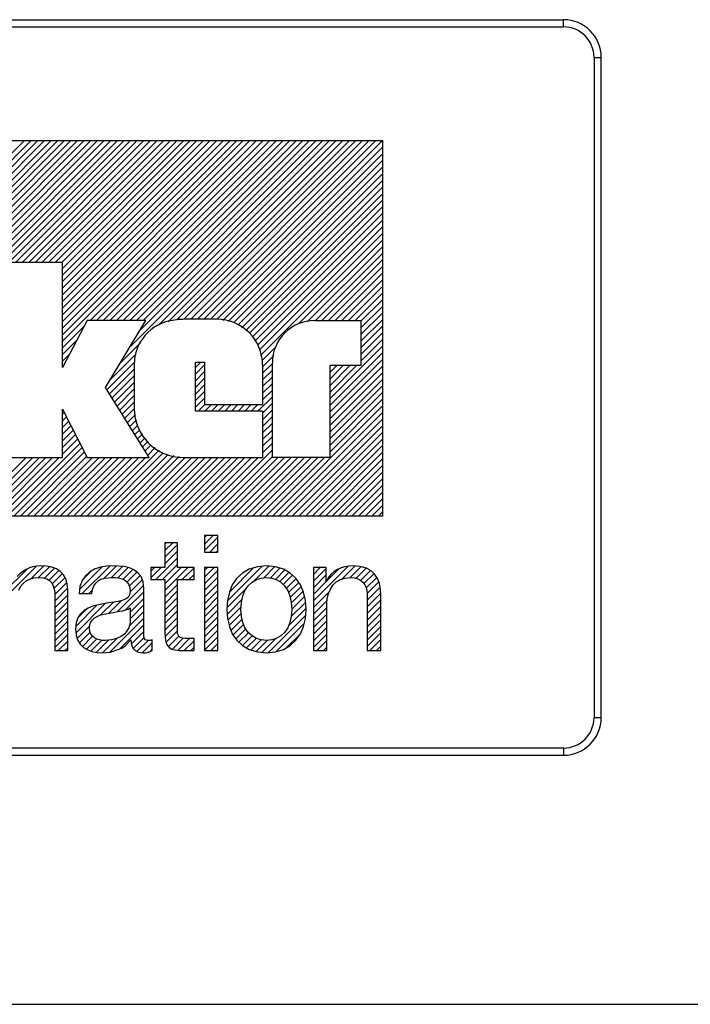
# Model space of a CAD drawing. Extents: x 71.9 to 121.4, y -23.3 to 40.1.
# Tile 13 of 17: x 84.973 to 85.437, y 25.091 to 25.771. Entities that reach past the tile are written whole.
import ezdxf

# ---------------------------------------------------------------- set-up
doc = ezdxf.new("R2010")
doc.units = 0
doc.header["$LTSCALE"] = 1.21
doc.header["$MEASUREMENT"] = 0
doc.layers.add('BEZ_10', color=7, linetype='CONTINUOUS')
doc.layers.add('UNIT', color=7, linetype='CONTINUOUS')

msp = doc.modelspace()

# ---------------------------------------------------------------- linework, layer by layer
at = {"layer": 'BEZ_10', "color": 7, "linetype": 'Continuous'}
for p, q in [((83.43912, 25.7713), (85.34912, 25.7713)), ((83.43912, 25.7663), (85.34912, 25.7663)), ((85.34912, 25.7663), (85.34912, 25.7713)), ((85.37012, 25.7453), (85.37512, 25.7453)), ((85.37012, 25.7453), (85.37012, 25.2893)), ((85.37512, 25.2893), (85.37512, 25.7453)), ((85.37012, 25.2893), (85.37512, 25.2893)), ((85.34912, 25.2683), (83.43912, 25.2683)), ((83.43912, 25.2633), (85.34912, 25.2633)), ((85.34912, 25.2683), (85.34912, 25.2633)), ((80.74414, 25.0913), (88.0441, 25.0913))]:
    msp.add_line(p, q, dxfattribs=at)
for centre, radius, start, end in [((85.34912, 25.7453), 0.026, 0, 90), ((85.34912, 25.7453), 0.021, 0, 90), ((85.34912, 25.2893), 0.026, 270, 0), ((85.34912, 25.2893), 0.021, 270, 0)]:
    msp.add_arc(centre, radius, start, end, dxfattribs=at)
at = {"layer": 'UNIT'}
for p, q in [((84.54781, 25.68781), (85.22396, 25.68781)), ((84.85244, 25.56356), (84.97669, 25.68781)), ((84.85702, 25.56356), (84.98127, 25.68781)), ((84.8616, 25.56356), (84.98585, 25.68781)), ((84.86618, 25.56356), (84.99043, 25.68781)), ((84.87001, 25.56281), (84.99501, 25.68781)), ((84.87383, 25.56205), (84.99958, 25.68781)), ((84.87714, 25.56078), (85.00416, 25.68781)), ((84.87988, 25.55895), (85.00874, 25.68781)), ((84.88263, 25.55711), (85.01332, 25.68781)), ((84.8849, 25.55481), (85.0179, 25.68781)), ((84.88674, 25.55206), (85.02248, 25.68781)), ((84.88857, 25.54932), (85.02706, 25.68781)), ((84.8898, 25.54597), (85.03164, 25.68781)), ((84.89056, 25.54215), (85.03622, 25.68781)), ((84.9148, 25.56181), (85.0408, 25.68781)), ((84.92052, 25.56295), (85.04538, 25.68781)), ((84.96578, 25.60363), (85.04996, 25.68781)), ((84.97036, 25.60363), (85.05454, 25.68781)), ((84.97494, 25.60363), (85.05912, 25.68781)), ((84.97952, 25.60363), (85.0637, 25.68781)), ((84.9841, 25.60363), (85.06828, 25.68781)), ((84.98868, 25.60363), (85.07286, 25.68781)), ((84.99326, 25.60363), (85.07744, 25.68781)), ((84.99784, 25.60363), (85.08202, 25.68781)), ((85.00242, 25.60363), (85.0866, 25.68781)), ((85.00293, 25.59956), (85.09118, 25.68781)), ((85.00293, 25.59498), (85.09576, 25.68781)), ((85.00293, 25.5904), (85.10034, 25.68781)), ((85.00293, 25.58582), (85.10491, 25.68781)), ((85.00293, 25.58124), (85.1095, 25.68781)), ((85.00293, 25.57666), (85.11408, 25.68781)), ((85.00293, 25.57208), (85.11865, 25.68781)), ((85.00293, 25.5675), (85.12323, 25.68781)), ((85.00293, 25.56292), (85.12781, 25.68781)), ((85.00293, 25.55834), (85.13239, 25.68781)), ((85.00293, 25.55376), (85.13697, 25.68781)), ((85.00293, 25.54918), (85.14155, 25.68781)), ((85.02189, 25.56356), (85.14613, 25.68781)), ((85.02647, 25.56356), (85.15071, 25.68781)), ((85.03105, 25.56356), (85.15529, 25.68781)), ((85.03563, 25.56356), (85.15987, 25.68781)), ((85.0402, 25.56356), (85.16445, 25.68781)), ((85.04479, 25.56356), (85.16903, 25.68781)), ((85.04936, 25.56356), (85.17361, 25.68781)), ((85.04976, 25.54564), (85.19193, 25.68781)), ((85.05394, 25.56356), (85.17819, 25.68781)), ((85.05668, 25.55714), (85.18735, 25.68781)), ((85.05852, 25.56356), (85.18277, 25.68781)), ((85.06912, 25.56042), (85.19651, 25.68781)), ((85.07599, 25.56271), (85.20109, 25.68781)), ((85.08187, 25.56401), (85.20567, 25.68781)), ((85.08682, 25.56438), (85.21025, 25.68781)), ((85.09148, 25.56446), (85.21483, 25.68781)), ((85.09606, 25.56446), (85.21941, 25.68781)), ((85.10064, 25.56446), (85.22396, 25.68778)), ((85.22396, 25.68781), (85.22396, 25.42851)), ((85.10522, 25.56446), (85.22396, 25.6832)), ((85.10973, 25.5644), (85.22396, 25.67862)), ((85.11355, 25.56364), (85.22396, 25.67404)), ((85.11737, 25.56288), (85.22396, 25.66946)), ((85.12119, 25.56212), (85.22396, 25.66488)), ((85.12404, 25.56038), (85.22396, 25.6603)), ((85.12678, 25.55855), (85.22396, 25.65572)), ((85.12953, 25.55671), (85.22396, 25.65114)), ((85.13213, 25.55473), (85.22396, 25.64656)), ((85.13396, 25.55199), (85.22396, 25.64198)), ((85.1358, 25.54924), (85.22396, 25.6374)), ((85.13763, 25.5465), (85.22396, 25.63282)), ((85.13902, 25.54331), (85.22396, 25.62824)), ((85.13978, 25.53949), (85.22396, 25.62366)), ((85.16628, 25.5614), (85.22396, 25.61908)), ((85.17199, 25.56254), (85.22396, 25.61451)), ((85.17759, 25.56356), (85.22396, 25.60993)), ((85.00293, 25.60363), (84.96466, 25.60363)), ((85.00293, 25.53115), (85.00293, 25.60363)), ((85.18217, 25.56356), (85.22396, 25.60535)), ((85.18675, 25.56356), (85.22396, 25.60077)), ((85.19133, 25.56356), (85.22396, 25.59619)), ((85.19591, 25.56356), (85.22396, 25.59161)), ((85.20049, 25.56356), (85.22396, 25.58703)), ((85.20507, 25.56356), (85.22396, 25.58245)), ((85.2091, 25.56301), (85.22396, 25.57787)), ((85.2091, 25.55843), (85.22396, 25.57329)), ((85.2091, 25.55385), (85.22396, 25.56871)), ((85.02003, 25.56356), (85.00293, 25.53115)), ((85.06055, 25.56356), (85.02003, 25.56356)), ((85.03264, 25.5172), (85.06055, 25.56356)), ((85.1094, 25.56446), (85.09023, 25.56446)), ((85.17712, 25.56356), (85.2091, 25.56356)), ((85.2091, 25.54927), (85.22396, 25.56413)), ((85.2091, 25.56356), (85.2091, 25.5325)), ((85.00293, 25.5446), (85.01796, 25.55964)), ((85.2091, 25.54469), (85.22396, 25.55955)), ((85.2091, 25.54011), (85.22396, 25.55497)), ((85.00293, 25.54002), (85.01284, 25.54994)), ((85.04283, 25.53413), (85.05688, 25.54818)), ((85.2091, 25.53553), (85.22396, 25.55039)), ((85.14054, 25.53567), (85.15004, 25.54516)), ((85.18749, 25.50935), (85.22396, 25.54581)), ((85.18749, 25.50477), (85.22396, 25.54123)), ((85.00293, 25.53544), (85.00772, 25.54024)), ((85.03357, 25.51571), (85.05274, 25.53488)), ((85.03591, 25.52263), (85.05375, 25.54047)), ((85.09476, 25.53475), (85.10106, 25.53475)), ((85.09476, 25.50099), (85.09476, 25.53475)), ((85.09476, 25.5311), (85.09841, 25.53475)), ((85.10106, 25.53475), (85.10106, 25.50549)), ((85.14113, 25.53167), (85.1489, 25.53945)), ((85.14788, 25.46903), (85.14788, 25.53432)), ((85.18749, 25.50019), (85.22396, 25.53665)), ((85.03533, 25.51289), (85.05244, 25.53)), ((85.05244, 25.53323), (85.05244, 25.50267)), ((85.09476, 25.52652), (85.10106, 25.53283)), ((85.09476, 25.52194), (85.10106, 25.52825)), ((85.14113, 25.52709), (85.14788, 25.53385)), ((85.14113, 25.53274), (85.14113, 25.50549)), ((85.14113, 25.52251), (85.14788, 25.52927)), ((85.2091, 25.5325), (85.18749, 25.5325)), ((85.18749, 25.5325), (85.18749, 25.46903)), ((85.18749, 25.52309), (85.19691, 25.5325)), ((85.18749, 25.51851), (85.20149, 25.5325)), ((85.18749, 25.51393), (85.20607, 25.5325)), ((85.18749, 25.52767), (85.19233, 25.5325)), ((85.18749, 25.53225), (85.18775, 25.5325)), ((85.18749, 25.49561), (85.22396, 25.53207)), ((85.18749, 25.49103), (85.22396, 25.52749)), ((85.0371, 25.51008), (85.05244, 25.52542)), ((85.03886, 25.50726), (85.05244, 25.52085)), ((85.09476, 25.51737), (85.10106, 25.52367)), ((85.14113, 25.51794), (85.14788, 25.52469)), ((85.18749, 25.48645), (85.22396, 25.52291)), ((85.0628, 25.46903), (85.03264, 25.5172)), ((85.04062, 25.50444), (85.05244, 25.51627)), ((85.09476, 25.51279), (85.10106, 25.51909)), ((85.09476, 25.50821), (85.10106, 25.51451)), ((85.14113, 25.51336), (85.14788, 25.52011)), ((85.14113, 25.50878), (85.14788, 25.51553)), ((85.18749, 25.48187), (85.22396, 25.51833)), ((85.18749, 25.47729), (85.22396, 25.51375)), ((85.04239, 25.50163), (85.05244, 25.51169)), ((85.04415, 25.49881), (85.05244, 25.50711)), ((85.09476, 25.50363), (85.10106, 25.50993)), ((85.13792, 25.50099), (85.14788, 25.51095)), ((85.18749, 25.47271), (85.22396, 25.50917)), ((85.00293, 25.50234), (85.02003, 25.46903)), ((85.00293, 25.46903), (85.00293, 25.50234)), ((85.00293, 25.49881), (85.00413, 25.5)), ((85.04591, 25.496), (85.05247, 25.50255)), ((85.14113, 25.50099), (85.09476, 25.50099)), ((85.0967, 25.50099), (85.1012, 25.50549)), ((85.10106, 25.50549), (85.14113, 25.50549)), ((85.10128, 25.50099), (85.10578, 25.50549)), ((85.10586, 25.50099), (85.11036, 25.50549)), ((85.11044, 25.50099), (85.11494, 25.50549)), ((85.11502, 25.50099), (85.11952, 25.50549)), ((85.1196, 25.50099), (85.1241, 25.50549)), ((85.12418, 25.50099), (85.12868, 25.50549)), ((85.12876, 25.50099), (85.13326, 25.50549)), ((85.13334, 25.50099), (85.13784, 25.50549)), ((85.14113, 25.49962), (85.14788, 25.50637)), ((85.14113, 25.49504), (85.14788, 25.50179)), ((85.14113, 25.50099), (85.14113, 25.46903)), ((85.14788, 25.42851), (85.22396, 25.50459)), ((85.15246, 25.42851), (85.22396, 25.50001)), ((85.00293, 25.49423), (85.00568, 25.49698)), ((85.00293, 25.48965), (85.00723, 25.49395)), ((85.04768, 25.49318), (85.05323, 25.49873)), ((85.04944, 25.49036), (85.05399, 25.49491)), ((85.14113, 25.49046), (85.14788, 25.49721)), ((85.15704, 25.42851), (85.22396, 25.49543)), ((85.00293, 25.48507), (85.00879, 25.49093)), ((85.00293, 25.48049), (85.01034, 25.4879)), ((85.0512, 25.48755), (85.05475, 25.49109)), ((85.05297, 25.48473), (85.05622, 25.48798)), ((85.14113, 25.48588), (85.14788, 25.49263)), ((85.14113, 25.4813), (85.14788, 25.48805)), ((85.16161, 25.42851), (85.22396, 25.49086)), ((85.00293, 25.47591), (85.01189, 25.48488)), ((85.00293, 25.47133), (85.01345, 25.48185)), ((85.05473, 25.48191), (85.05805, 25.48524)), ((85.05649, 25.4791), (85.05989, 25.48249)), ((85.05826, 25.47628), (85.06172, 25.47975)), ((85.14113, 25.47672), (85.14788, 25.48347)), ((85.16619, 25.42851), (85.22396, 25.48628)), ((85.17077, 25.42851), (85.22396, 25.4817)), ((84.96469, 25.42851), (85.015, 25.47882)), ((84.96927, 25.42851), (85.01656, 25.4758)), ((85.02423, 25.42851), (85.06967, 25.47396)), ((85.06002, 25.47346), (85.06418, 25.47763)), ((85.06178, 25.47065), (85.06692, 25.47579)), ((85.10208, 25.42851), (85.14788, 25.47431)), ((85.14113, 25.47214), (85.14788, 25.47889)), ((85.17535, 25.42851), (85.22396, 25.47712)), ((84.93721, 25.42851), (84.97773, 25.46903)), ((84.94179, 25.42851), (84.98231, 25.46903)), ((84.94637, 25.42851), (84.98689, 25.46903)), ((84.95095, 25.42851), (84.99147, 25.46903)), ((84.95553, 25.42851), (84.99605, 25.46903)), ((84.96011, 25.42851), (85.00063, 25.46903)), ((84.96466, 25.46903), (85.00293, 25.46903)), ((84.97385, 25.42851), (85.01811, 25.47277)), ((84.97843, 25.42851), (85.01966, 25.46975)), ((84.98301, 25.42851), (85.02352, 25.46903)), ((84.98759, 25.42851), (85.0281, 25.46903)), ((84.99217, 25.42851), (85.03268, 25.46903)), ((84.99675, 25.42851), (85.03726, 25.46903)), ((85.00133, 25.42851), (85.04184, 25.46903)), ((85.00591, 25.42851), (85.04642, 25.46903)), ((85.01049, 25.42851), (85.051, 25.46903)), ((85.01507, 25.42851), (85.05558, 25.46903)), ((85.01965, 25.42851), (85.06016, 25.46903)), ((85.02003, 25.46903), (85.0628, 25.46903)), ((85.02881, 25.42851), (85.07241, 25.47212)), ((85.03339, 25.42851), (85.07592, 25.47105)), ((85.03797, 25.42851), (85.07974, 25.47029)), ((85.04254, 25.42851), (85.08356, 25.46953)), ((85.04712, 25.42851), (85.08764, 25.46903)), ((85.0517, 25.42851), (85.09222, 25.46903)), ((85.05628, 25.42851), (85.0968, 25.46903)), ((85.06086, 25.42851), (85.10138, 25.46903)), ((85.06544, 25.42851), (85.10596, 25.46903)), ((85.07002, 25.42851), (85.11054, 25.46903)), ((85.0746, 25.42851), (85.11512, 25.46903)), ((85.07918, 25.42851), (85.1197, 25.46903)), ((85.08376, 25.42851), (85.12428, 25.46903)), ((85.08609, 25.46903), (85.14113, 25.46903)), ((85.08834, 25.42851), (85.12886, 25.46903)), ((85.09292, 25.42851), (85.13343, 25.46903)), ((85.0975, 25.42851), (85.13801, 25.46903)), ((85.10666, 25.42851), (85.14788, 25.46973)), ((85.11124, 25.42851), (85.15175, 25.46903)), ((85.11582, 25.42851), (85.15633, 25.46903)), ((85.1204, 25.42851), (85.16091, 25.46903)), ((85.12498, 25.42851), (85.16549, 25.46903)), ((85.12956, 25.42851), (85.17007, 25.46903)), ((85.13414, 25.42851), (85.17465, 25.46903)), ((85.13872, 25.42851), (85.17923, 25.46903)), ((85.1433, 25.42851), (85.18381, 25.46903)), ((85.18749, 25.46903), (85.14788, 25.46903)), ((85.17993, 25.42851), (85.22396, 25.47254)), ((85.18451, 25.42851), (85.22396, 25.46796)), ((85.18909, 25.42851), (85.22396, 25.46338)), ((85.19367, 25.42851), (85.22396, 25.4588)), ((85.19825, 25.42851), (85.22396, 25.45422)), ((85.20283, 25.42851), (85.22396, 25.44964)), ((85.20741, 25.42851), (85.22396, 25.44506)), ((85.21199, 25.42851), (85.22396, 25.44048)), ((85.21657, 25.42851), (85.22396, 25.4359)), ((85.22396, 25.42851), (84.54781, 25.42851)), ((85.22115, 25.42851), (85.22396, 25.43132)), ((85.11029, 25.41501), (85.10106, 25.41501)), ((85.10106, 25.41501), (85.10106, 25.40353)), ((85.10106, 25.41376), (85.10231, 25.41501)), ((85.10106, 25.40918), (85.10689, 25.41501)), ((85.10106, 25.4046), (85.11029, 25.41383)), ((85.11029, 25.40353), (85.11029, 25.41501)), ((85.08238, 25.41006), (85.0736, 25.41006)), ((85.0736, 25.41006), (85.0736, 25.39295)), ((85.0736, 25.40462), (85.07904, 25.41006)), ((85.0736, 25.4092), (85.07446, 25.41006)), ((85.0736, 25.40004), (85.08238, 25.40881)), ((85.08238, 25.39295), (85.08238, 25.41006)), ((85.10457, 25.40353), (85.11029, 25.40925)), ((85.06735, 25.38462), (85.08238, 25.39965)), ((85.0736, 25.39546), (85.08238, 25.40423)), ((85.10106, 25.40353), (85.11029, 25.40353)), ((85.10915, 25.40353), (85.11029, 25.40467)), ((84.96218, 25.37563), (84.97859, 25.39203)), ((84.96219, 25.37105), (84.98495, 25.39382)), ((84.97772, 25.3916), (84.97547, 25.39025)), ((84.97997, 25.39272), (84.97772, 25.3916)), ((84.98244, 25.3934), (84.97997, 25.39272)), ((84.98072, 25.38501), (84.98969, 25.39397)), ((84.98514, 25.39385), (84.98244, 25.3934)), ((84.98785, 25.39407), (84.98514, 25.39385)), ((84.98626, 25.38597), (84.99379, 25.3935)), ((84.9919, 25.39385), (84.98785, 25.39407)), ((84.99038, 25.38551), (84.99738, 25.3925)), ((84.9955, 25.39317), (84.9919, 25.39385)), ((84.99865, 25.39205), (84.9955, 25.39317)), ((85.00135, 25.39025), (84.99865, 25.39205)), ((85.01466, 25.37773), (85.0303, 25.39337)), ((85.01645, 25.37494), (85.03547, 25.39396)), ((85.02498, 25.39182), (85.02161, 25.3898)), ((85.02904, 25.39317), (85.02498, 25.39182)), ((85.03331, 25.39385), (85.02904, 25.39317)), ((85.03148, 25.38539), (85.04003, 25.39394)), ((85.03781, 25.39407), (85.03331, 25.39385)), ((85.03658, 25.38591), (85.04436, 25.39369)), ((85.04547, 25.39362), (85.03781, 25.39407)), ((85.04106, 25.38581), (85.04819, 25.39294)), ((85.04462, 25.3848), (85.05151, 25.39168)), ((85.04907, 25.39272), (85.04547, 25.39362)), ((85.05222, 25.39137), (85.04907, 25.39272)), ((85.05492, 25.38935), (85.05222, 25.39137)), ((85.0736, 25.39295), (85.06392, 25.39295)), ((85.06392, 25.39295), (85.06392, 25.38462)), ((85.06392, 25.39036), (85.06652, 25.39295)), ((85.06392, 25.38578), (85.0711, 25.39295)), ((85.07193, 25.38462), (85.08238, 25.39507)), ((85.0736, 25.38172), (85.08484, 25.39295)), ((85.0736, 25.37714), (85.08941, 25.39295)), ((85.09386, 25.39295), (85.08238, 25.39295)), ((85.08567, 25.38462), (85.09386, 25.39282)), ((85.09386, 25.38462), (85.09386, 25.39295)), ((85.11029, 25.39295), (85.10106, 25.39295)), ((85.10106, 25.39295), (85.10106, 25.33555)), ((85.10106, 25.39086), (85.10315, 25.39295)), ((85.10106, 25.38628), (85.10773, 25.39295)), ((85.11029, 25.33555), (85.11029, 25.39295)), ((85.1168, 25.36996), (85.14057, 25.39372)), ((85.11821, 25.37595), (85.13494, 25.39267)), ((85.1319, 25.39182), (85.12717, 25.38912)), ((85.13753, 25.3934), (85.1319, 25.39182)), ((85.13475, 25.38333), (85.14533, 25.39391)), ((85.14383, 25.39407), (85.13753, 25.3934)), ((85.14171, 25.38571), (85.14947, 25.39347)), ((85.15013, 25.3934), (85.14383, 25.39407)), ((85.14625, 25.38567), (85.15311, 25.39253)), ((85.14996, 25.3848), (85.15646, 25.3913)), ((85.15553, 25.39182), (85.15013, 25.3934)), ((85.16026, 25.38912), (85.15553, 25.39182)), ((85.17624, 25.36986), (85.20012, 25.39374)), ((85.18502, 25.39295), (85.17624, 25.39295)), ((85.17624, 25.39295), (85.17624, 25.33555)), ((85.17624, 25.39276), (85.17643, 25.39295)), ((85.17624, 25.38818), (85.18101, 25.39295)), ((85.17624, 25.3836), (85.18502, 25.39238)), ((85.18502, 25.38312), (85.18502, 25.39295)), ((85.18514, 25.38334), (85.19381, 25.39201)), ((85.1929, 25.3916), (85.19064, 25.39025)), ((85.19537, 25.39272), (85.1929, 25.3916)), ((85.19807, 25.3934), (85.19537, 25.39272)), ((85.19582, 25.38486), (85.20492, 25.39396)), ((85.20077, 25.39385), (85.19807, 25.3934)), ((85.2037, 25.39407), (85.20077, 25.39385)), ((85.20143, 25.38589), (85.20905, 25.39352)), ((85.20865, 25.39362), (85.2037, 25.39407)), ((85.20557, 25.38546), (85.21268, 25.39256)), ((85.21293, 25.3925), (85.20865, 25.39362)), ((85.21608, 25.3907), (85.21293, 25.3925)), ((84.97344, 25.38867), (84.97164, 25.38665)), ((84.97547, 25.39025), (84.97344, 25.38867)), ((84.97772, 25.38372), (84.98019, 25.38485)), ((84.98019, 25.38485), (84.98312, 25.38575)), ((84.98312, 25.38575), (84.98627, 25.38597)), ((84.98627, 25.38597), (84.98942, 25.38575)), ((84.98942, 25.38575), (84.99212, 25.38507)), ((84.99212, 25.38507), (84.99392, 25.38395)), ((84.9936, 25.38415), (85.00036, 25.39091)), ((84.99578, 25.38175), (85.00282, 25.38878)), ((84.99699, 25.37838), (85.00465, 25.38604)), ((85.0036, 25.388), (85.00135, 25.39025)), ((85.00518, 25.38507), (85.0036, 25.388)), ((85.00608, 25.3817), (85.00518, 25.38507)), ((85.01868, 25.38732), (85.01643, 25.38395)), ((85.0167, 25.38435), (85.02296, 25.39061)), ((85.02161, 25.3898), (85.01868, 25.38732)), ((85.02746, 25.38372), (85.02949, 25.38485)), ((85.02949, 25.38485), (85.03196, 25.38552)), ((85.03196, 25.38552), (85.03444, 25.38575)), ((85.03444, 25.38575), (85.03736, 25.38597)), ((85.03736, 25.38597), (85.03961, 25.38597)), ((85.03961, 25.38597), (85.04164, 25.38575)), ((85.04164, 25.38575), (85.04389, 25.38507)), ((85.04389, 25.38507), (85.04569, 25.3844)), ((85.04734, 25.38294), (85.05425, 25.38985)), ((85.04898, 25.38), (85.05647, 25.38749)), ((85.04939, 25.37583), (85.058, 25.38443)), ((85.05717, 25.38665), (85.05492, 25.38935)), ((85.05852, 25.38305), (85.05717, 25.38665)), ((85.06392, 25.38462), (85.0736, 25.38462)), ((85.0736, 25.38462), (85.0736, 25.34793)), ((85.08238, 25.38462), (85.09386, 25.38462)), ((85.08238, 25.34748), (85.08238, 25.38462)), ((85.09025, 25.38462), (85.09386, 25.38824)), ((85.10106, 25.3817), (85.11029, 25.39093)), ((85.10106, 25.37712), (85.11029, 25.38635)), ((85.12335, 25.38552), (85.12019, 25.38102)), ((85.12717, 25.38912), (85.12335, 25.38552)), ((85.13392, 25.38282), (85.13685, 25.38462)), ((85.13685, 25.38462), (85.14023, 25.38552)), ((85.14023, 25.38552), (85.14383, 25.38597)), ((85.14383, 25.38597), (85.14743, 25.38552)), ((85.14743, 25.38552), (85.15058, 25.38462)), ((85.15058, 25.38462), (85.15373, 25.38282)), ((85.15299, 25.38325), (85.15937, 25.38963)), ((85.15544, 25.38112), (85.1619, 25.38758)), ((85.15747, 25.37857), (85.16422, 25.38533)), ((85.16409, 25.38552), (85.16026, 25.38912)), ((85.16724, 25.38102), (85.16409, 25.38552)), ((85.17624, 25.37902), (85.18502, 25.3878)), ((85.18682, 25.38642), (85.18502, 25.38312)), ((85.18862, 25.38845), (85.18682, 25.38642)), ((85.19064, 25.39025), (85.18862, 25.38845)), ((85.19199, 25.38305), (85.19492, 25.38462)), ((85.19492, 25.38462), (85.1983, 25.38552)), ((85.1983, 25.38552), (85.20212, 25.38597)), ((85.20212, 25.38597), (85.2046, 25.38575)), ((85.2046, 25.38575), (85.20685, 25.38507)), ((85.20685, 25.38507), (85.20865, 25.38417)), ((85.20877, 25.38408), (85.21564, 25.39095)), ((85.21114, 25.38186), (85.21811, 25.38884)), ((85.21276, 25.37891), (85.22004, 25.38618)), ((85.21878, 25.38822), (85.21608, 25.3907)), ((85.22058, 25.3853), (85.21878, 25.38822)), ((85.22193, 25.38192), (85.22058, 25.3853)), ((84.97277, 25.37742), (84.97389, 25.37989)), ((84.97389, 25.37989), (84.97569, 25.38192)), ((84.97569, 25.38192), (84.97772, 25.38372)), ((84.99392, 25.38395), (84.9955, 25.38237)), ((84.9955, 25.38237), (84.9964, 25.38035)), ((84.9964, 25.38035), (84.99707, 25.37809)), ((84.99707, 25.37809), (84.99753, 25.37562)), ((84.99753, 25.37433), (85.00583, 25.38264)), ((84.99753, 25.36975), (85.0064, 25.37863)), ((85.00653, 25.37742), (85.00608, 25.3817)), ((85.01486, 25.37989), (85.01441, 25.37494)), ((85.01643, 25.38395), (85.01486, 25.37989)), ((85.02318, 25.37494), (85.02363, 25.37787)), ((85.02363, 25.37787), (85.02453, 25.38035)), ((85.02453, 25.38035), (85.02588, 25.38215)), ((85.02588, 25.38215), (85.02746, 25.38372)), ((85.04059, 25.36244), (85.05876, 25.38062)), ((85.04569, 25.3844), (85.04727, 25.38305)), ((85.04727, 25.38305), (85.04839, 25.38147)), ((85.04839, 25.38147), (85.04929, 25.37922)), ((85.04929, 25.37922), (85.04952, 25.37652)), ((85.05897, 25.37854), (85.05852, 25.38305)), ((85.05897, 25.34613), (85.05897, 25.37854)), ((85.0736, 25.37256), (85.08238, 25.38134)), ((85.10106, 25.37254), (85.11029, 25.38177)), ((85.11645, 25.36503), (85.12987, 25.37845)), ((85.12019, 25.38102), (85.11817, 25.37584)), ((85.12897, 25.37719), (85.13122, 25.38035)), ((85.13122, 25.38035), (85.13392, 25.38282)), ((85.15373, 25.38282), (85.15621, 25.38035)), ((85.15621, 25.38035), (85.15846, 25.37719)), ((85.1591, 25.37563), (85.16611, 25.38263)), ((85.16027, 25.37221), (85.16779, 25.37974)), ((85.16949, 25.37584), (85.16724, 25.38102)), ((85.17624, 25.37444), (85.18502, 25.38322)), ((85.18659, 25.37494), (85.18794, 25.37809)), ((85.18794, 25.37809), (85.18974, 25.3808)), ((85.18974, 25.3808), (85.19199, 25.38305)), ((85.20865, 25.38417), (85.21045, 25.38282)), ((85.21045, 25.38282), (85.21158, 25.38125)), ((85.21158, 25.38125), (85.2127, 25.37922)), ((85.2127, 25.37922), (85.21315, 25.37697)), ((85.21334, 25.37491), (85.22148, 25.38305)), ((85.21338, 25.37037), (85.22236, 25.37935)), ((85.22261, 25.37787), (85.22193, 25.38192)), ((85.22283, 25.37359), (85.22261, 25.37787)), ((84.99753, 25.37562), (84.99753, 25.33555)), ((84.99753, 25.36517), (85.00653, 25.37418)), ((85.00653, 25.33555), (85.00653, 25.37742)), ((85.01441, 25.37494), (85.02318, 25.37494)), ((85.02103, 25.37494), (85.02357, 25.37749)), ((85.04637, 25.37112), (85.04412, 25.37022)), ((85.04817, 25.37224), (85.04637, 25.37112)), ((85.04643, 25.3637), (85.05897, 25.37625)), ((85.04907, 25.37404), (85.04817, 25.37224)), ((85.04952, 25.37652), (85.04907, 25.37404)), ((85.04952, 25.36221), (85.05897, 25.37167)), ((85.0736, 25.36798), (85.08238, 25.37676)), ((85.0736, 25.3634), (85.08238, 25.37218)), ((85.10106, 25.36796), (85.11029, 25.37719)), ((85.10106, 25.36338), (85.11029, 25.37261)), ((85.11661, 25.36061), (85.1269, 25.3709)), ((85.11817, 25.37584), (85.11682, 25.37022)), ((85.1265, 25.36887), (85.1274, 25.37337)), ((85.1274, 25.37337), (85.12897, 25.37719)), ((85.15846, 25.37719), (85.16003, 25.37337)), ((85.16003, 25.37337), (85.16093, 25.36887)), ((85.16098, 25.36834), (85.16918, 25.37654)), ((85.16136, 25.36415), (85.17018, 25.37296)), ((85.17084, 25.37022), (85.16949, 25.37584)), ((85.17624, 25.36528), (85.18712, 25.37616)), ((85.18547, 25.36797), (85.18569, 25.37157)), ((85.18569, 25.37157), (85.18659, 25.37494)), ((85.21315, 25.37697), (85.21338, 25.37449)), ((85.21338, 25.36579), (85.22275, 25.37516)), ((85.21338, 25.37449), (85.21338, 25.33555)), ((85.22283, 25.33555), (85.22283, 25.37359)), ((84.99753, 25.3606), (85.00653, 25.3696)), ((84.99753, 25.35602), (85.00653, 25.36502)), ((85.01213, 25.3523), (85.0267, 25.36688)), ((85.01222, 25.34781), (85.03268, 25.36827)), ((85.01349, 25.35824), (85.01931, 25.36406)), ((85.02071, 25.36481), (85.01778, 25.36324)), ((85.02386, 25.36617), (85.02071, 25.36481)), ((85.03106, 25.36797), (85.02386, 25.36617)), ((85.02921, 25.36023), (85.03805, 25.36906)), ((85.03466, 25.36864), (85.03106, 25.36797)), ((85.03826, 25.36909), (85.03466, 25.36864)), ((85.03493, 25.36136), (85.04367, 25.37011)), ((85.04142, 25.36954), (85.03826, 25.36909)), ((85.04412, 25.37022), (85.04142, 25.36954)), ((85.04637, 25.36369), (85.04817, 25.36414)), ((85.04817, 25.36414), (85.04952, 25.36504)), ((85.04952, 25.35763), (85.05897, 25.36709)), ((85.04952, 25.36504), (85.04952, 25.35559)), ((85.0736, 25.35882), (85.08238, 25.3676)), ((85.10106, 25.3588), (85.11029, 25.36803)), ((85.11682, 25.37022), (85.11637, 25.36391)), ((85.11713, 25.35655), (85.1262, 25.36562)), ((85.12605, 25.36391), (85.1265, 25.36887)), ((85.15906, 25.35268), (85.17122, 25.36485)), ((85.16092, 25.35912), (85.17092, 25.36912)), ((85.16093, 25.36887), (85.16138, 25.36391)), ((85.17129, 25.36391), (85.17084, 25.37022)), ((85.17624, 25.3607), (85.1856, 25.37006)), ((85.17624, 25.35613), (85.18547, 25.36535)), ((85.18547, 25.33555), (85.18547, 25.36797)), ((85.21338, 25.36121), (85.22283, 25.37066)), ((85.21338, 25.35663), (85.22283, 25.36608)), ((84.99753, 25.35144), (85.00653, 25.36044)), ((85.01351, 25.35829), (85.01238, 25.35469)), ((85.01531, 25.36099), (85.01351, 25.35829)), ((85.01778, 25.36324), (85.01531, 25.36099)), ((85.02363, 25.35694), (85.02498, 25.35829)), ((85.02498, 25.35829), (85.02859, 25.36009)), ((85.02859, 25.36009), (85.03061, 25.36054)), ((85.03061, 25.36054), (85.03286, 25.36099)), ((85.03286, 25.36099), (85.03781, 25.36189)), ((85.03542, 25.33438), (85.05897, 25.35793)), ((85.03781, 25.36189), (85.04232, 25.36279)), ((85.04232, 25.36279), (85.04457, 25.36301)), ((85.04457, 25.36301), (85.04637, 25.36369)), ((85.04898, 25.35252), (85.05897, 25.36251)), ((85.0736, 25.35424), (85.08238, 25.36302)), ((85.0736, 25.34966), (85.08238, 25.35844)), ((85.10106, 25.35422), (85.11029, 25.36345)), ((85.10106, 25.34964), (85.11029, 25.35887)), ((85.11637, 25.36391), (85.11682, 25.35784)), ((85.11682, 25.35784), (85.11817, 25.35221)), ((85.11801, 25.35285), (85.12631, 25.36115)), ((85.1265, 25.35919), (85.12605, 25.36391)), ((85.1274, 25.35491), (85.1265, 25.35919)), ((85.14507, 25.33411), (85.171, 25.36005)), ((85.16093, 25.35919), (85.16003, 25.35491)), ((85.16138, 25.36391), (85.16093, 25.35919)), ((85.16949, 25.35221), (85.17084, 25.35784)), ((85.17084, 25.35784), (85.17129, 25.36391)), ((85.17624, 25.35155), (85.18547, 25.36077)), ((85.21338, 25.35205), (85.22283, 25.3615)), ((84.99753, 25.34686), (85.00653, 25.35586)), ((84.99753, 25.34228), (85.00653, 25.35128)), ((85.01238, 25.35469), (85.01193, 25.35041)), ((85.01193, 25.35041), (85.01238, 25.34636)), ((85.013, 25.34402), (85.02176, 25.35277)), ((85.02161, 25.35108), (85.02183, 25.35356)), ((85.02183, 25.34883), (85.02161, 25.35108)), ((85.02183, 25.35356), (85.02251, 25.35536)), ((85.02251, 25.35536), (85.02363, 25.35694)), ((85.04222, 25.33659), (85.05897, 25.35335)), ((85.04862, 25.35131), (85.04727, 25.34928)), ((85.04929, 25.35356), (85.04862, 25.35131)), ((85.04952, 25.35559), (85.04929, 25.35356)), ((85.07377, 25.34525), (85.08238, 25.35386)), ((85.10106, 25.34506), (85.11029, 25.35429)), ((85.11817, 25.35221), (85.12019, 25.34726)), ((85.11927, 25.34953), (85.12692, 25.35718)), ((85.12076, 25.34645), (85.12795, 25.35364)), ((85.12265, 25.34375), (85.12949, 25.35059)), ((85.12897, 25.35131), (85.1274, 25.35491)), ((85.13122, 25.34816), (85.12897, 25.35131)), ((85.15022, 25.33468), (85.17004, 25.3545)), ((85.15846, 25.35131), (85.15621, 25.34816)), ((85.16003, 25.35491), (85.15846, 25.35131)), ((85.16724, 25.34726), (85.16949, 25.35221)), ((85.17624, 25.34697), (85.18547, 25.35619)), ((85.17624, 25.34239), (85.18547, 25.35161)), ((85.21338, 25.34747), (85.22283, 25.35692)), ((85.21338, 25.34289), (85.22283, 25.35234)), ((84.99753, 25.3377), (85.00653, 25.3467)), ((85.01238, 25.34636), (85.01328, 25.34298)), ((85.01452, 25.34096), (85.02199, 25.34842)), ((85.01664, 25.33849), (85.02362, 25.34548)), ((85.02251, 25.34703), (85.02183, 25.34883)), ((85.02363, 25.34546), (85.02251, 25.34703)), ((85.02498, 25.34433), (85.02363, 25.34546)), ((85.02656, 25.34343), (85.02498, 25.34433)), ((85.03045, 25.33398), (85.0404, 25.34393)), ((85.04029, 25.34388), (85.03669, 25.34298)), ((85.04322, 25.34523), (85.04029, 25.34388)), ((85.04569, 25.34703), (85.04322, 25.34523)), ((85.04727, 25.34928), (85.04569, 25.34703)), ((85.05055, 25.34035), (85.05897, 25.34877)), ((85.05181, 25.33702), (85.05933, 25.34454)), ((85.05942, 25.34411), (85.05897, 25.34613)), ((85.0601, 25.34298), (85.05942, 25.34411)), ((85.0736, 25.34793), (85.07383, 25.34433)), ((85.07383, 25.34433), (85.07428, 25.34163)), ((85.07441, 25.34131), (85.08238, 25.34928)), ((85.07605, 25.33837), (85.08323, 25.34555)), ((85.0788, 25.33654), (85.08635, 25.34409)), ((85.08283, 25.34636), (85.08238, 25.34748)), ((85.08254, 25.3357), (85.09072, 25.34388)), ((85.08328, 25.34546), (85.08283, 25.34636)), ((85.08396, 25.34478), (85.08328, 25.34546)), ((85.08486, 25.34433), (85.08396, 25.34478)), ((85.08621, 25.34411), (85.08486, 25.34433)), ((85.08778, 25.34388), (85.08621, 25.34411)), ((85.09386, 25.34388), (85.08778, 25.34388)), ((85.09386, 25.33555), (85.09386, 25.34388)), ((85.10106, 25.34048), (85.11029, 25.34971)), ((85.10106, 25.3359), (85.11029, 25.34513)), ((85.12019, 25.34726), (85.12335, 25.34276)), ((85.12483, 25.34136), (85.13144, 25.34796)), ((85.1272, 25.33914), (85.13383, 25.34577)), ((85.13011, 25.33748), (85.13664, 25.34401)), ((85.13392, 25.34568), (85.13122, 25.34816)), ((85.13685, 25.34388), (85.13392, 25.34568)), ((85.14023, 25.34298), (85.13685, 25.34388)), ((85.14069, 25.33431), (85.15013, 25.34375)), ((85.15058, 25.34388), (85.14743, 25.34298)), ((85.15373, 25.34568), (85.15058, 25.34388)), ((85.15621, 25.34816), (85.15373, 25.34568)), ((85.15795, 25.33784), (85.16692, 25.3468)), ((85.16409, 25.34276), (85.16724, 25.34726)), ((85.17624, 25.33781), (85.18547, 25.34704)), ((85.21338, 25.33831), (85.22283, 25.34776)), ((84.99996, 25.33555), (85.00653, 25.34212)), ((85.00454, 25.33555), (85.00653, 25.33754)), ((85.01328, 25.34298), (85.01508, 25.34005)), ((85.01508, 25.34005), (85.01733, 25.3378)), ((85.01733, 25.3378), (85.02003, 25.33623)), ((85.01935, 25.33663), (85.0263, 25.34358)), ((85.02248, 25.33518), (85.02994, 25.34263)), ((85.0262, 25.33431), (85.03465, 25.34277)), ((85.02836, 25.34298), (85.02656, 25.34343)), ((85.03039, 25.34253), (85.02836, 25.34298)), ((85.03241, 25.34253), (85.03039, 25.34253)), ((85.03669, 25.34298), (85.03241, 25.34253)), ((85.04142, 25.33623), (85.04389, 25.33735)), ((85.04389, 25.33735), (85.04614, 25.33893)), ((85.04614, 25.33893), (85.05019, 25.34298)), ((85.05019, 25.34298), (85.05042, 25.34096)), ((85.05042, 25.34096), (85.05087, 25.33893)), ((85.05087, 25.33893), (85.05154, 25.33735)), ((85.05154, 25.33735), (85.05244, 25.33623)), ((85.05433, 25.33497), (85.062, 25.34264)), ((85.05799, 25.33404), (85.06482, 25.34088)), ((85.0619, 25.34253), (85.0601, 25.34298)), ((85.06347, 25.34253), (85.0619, 25.34253)), ((85.06482, 25.34298), (85.06347, 25.34253)), ((85.06482, 25.33555), (85.06482, 25.34298)), ((85.07428, 25.34163), (85.07518, 25.33938)), ((85.07518, 25.33938), (85.07653, 25.3378)), ((85.07653, 25.3378), (85.07833, 25.33668)), ((85.08697, 25.33555), (85.09386, 25.34244)), ((85.09155, 25.33555), (85.09386, 25.33786)), ((85.10529, 25.33555), (85.11029, 25.34055)), ((85.12335, 25.34276), (85.12717, 25.33916)), ((85.12717, 25.33916), (85.1319, 25.33645)), ((85.13324, 25.33602), (85.1402, 25.34299)), ((85.13671, 25.33491), (85.1444, 25.3426)), ((85.14383, 25.34253), (85.14023, 25.34298)), ((85.14743, 25.34298), (85.14383, 25.34253)), ((85.15553, 25.33645), (85.16026, 25.33916)), ((85.16026, 25.33916), (85.16409, 25.34276)), ((85.17857, 25.33555), (85.18547, 25.34246)), ((85.18314, 25.33555), (85.18547, 25.33788)), ((85.2152, 25.33555), (85.22283, 25.34318)), ((85.21978, 25.33555), (85.22283, 25.3386)), ((84.99753, 25.33555), (85.00653, 25.33555)), ((85.02003, 25.33623), (85.02318, 25.33488)), ((85.02318, 25.33488), (85.02678, 25.3342)), ((85.02678, 25.3342), (85.03039, 25.33398)), ((85.03039, 25.33398), (85.03331, 25.3342)), ((85.03331, 25.3342), (85.03601, 25.33443)), ((85.03601, 25.33443), (85.04142, 25.33623)), ((85.05244, 25.33623), (85.05515, 25.33443)), ((85.05515, 25.33443), (85.05672, 25.3342)), ((85.05672, 25.3342), (85.05852, 25.33398)), ((85.05852, 25.33398), (85.06032, 25.33398)), ((85.06032, 25.33398), (85.06212, 25.33443)), ((85.06212, 25.33443), (85.06347, 25.33488)), ((85.06336, 25.33484), (85.06482, 25.3363)), ((85.06347, 25.33488), (85.06482, 25.33555)), ((85.07833, 25.33668), (85.08058, 25.336)), ((85.08058, 25.336), (85.08351, 25.33555)), ((85.08351, 25.33555), (85.09386, 25.33555)), ((85.10106, 25.33555), (85.11029, 25.33555)), ((85.10987, 25.33555), (85.11029, 25.33597)), ((85.1319, 25.33645), (85.13753, 25.33465)), ((85.13753, 25.33465), (85.14383, 25.33398)), ((85.14383, 25.33398), (85.15013, 25.33465)), ((85.15013, 25.33465), (85.15553, 25.33645)), ((85.17624, 25.33555), (85.18547, 25.33555)), ((85.21338, 25.33555), (85.22283, 25.33555))]:
    msp.add_line(p, q, dxfattribs=at)
for centre, radius, start, end in [((85.08317, 25.53323), 0.03073, 98.21413, 180), ((85.09023, 25.48429), 0.08017, 90, 98.21417), ((85.1094, 25.53274), 0.03173, 0, 90), ((85.17712, 25.53432), 0.02924, 90, 180), ((85.08609, 25.50267), 0.03364, 180, 270)]:
    msp.add_arc(centre, radius, start, end, dxfattribs=at)

doc.saveas('drawing.dxf')
